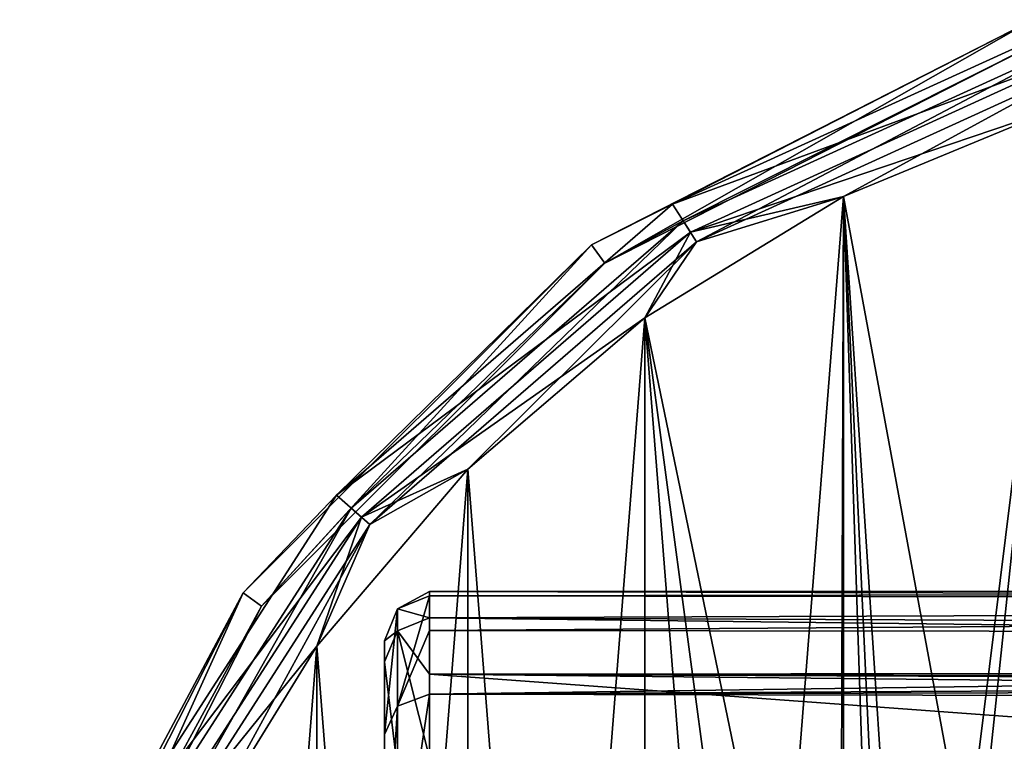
# Model space of a CAD drawing. Header units: millimetres. Extents: x -125 to 171, y -35 to 1363.
# Tile 7 of 256: x -108 to -86, y 17 to 33. Entities that reach past the tile are written whole.
import ezdxf

# ---------------------------------------------------------------- set-up
doc = ezdxf.new("R2010")
doc.units = ezdxf.units.MM
doc.header["$LTSCALE"] = 65.185185
for name, color, linetype in [('1', 7, 'CONTINUOUS'), ('3', 7, 'CONTINUOUS'), ('30', 7, 'CONTINUOUS'), ('607', 7, 'CONTINUOUS'), ('608', 7, 'CONTINUOUS'), ('609', 7, 'CONTINUOUS'), ('610', 7, 'CONTINUOUS'), ('611', 7, 'CONTINUOUS'), ('612', 7, 'CONTINUOUS'), ('618', 7, 'CONTINUOUS')]:
    doc.layers.add(name, color=color, linetype=linetype)

msp = doc.modelspace()

# ---------------------------------------------------------------- linework, layer by layer
at = {"layer": '1', "color": 7, "linetype": 'CONTINUOUS', "true_color": 0xe0f2ff}
for points in [[(-100, 19.37, 2.251), (-100, 18.903, -4.788), (-100, -19.37, 2.251), (-100, 19.37, 2.251)], [(-100, 17.301, 8.996), (-100, 19.37, 2.251), (-100, -17.301, 8.996), (-100, 17.301, 8.996)], [(-100, -17.301, 8.996), (-100, 19.37, 2.251), (-100, -19.37, 2.251), (-100, -17.301, 8.996)], [(-100, 18.903, -4.788), (-100, 15.963, -11.2), (-100, -18.903, -4.788), (-100, 18.903, -4.788)], [(-100, -19.37, 2.251), (-100, 18.903, -4.788), (-100, -18.903, -4.788), (-100, -19.37, 2.251)], [(-100, 12.968, 14.563), (-100, 17.301, 8.996), (-100, -12.968, 14.563), (-100, 12.968, 14.563)], [(-100, -12.968, 14.563), (-100, 17.301, 8.996), (-100, -17.301, 8.996), (-100, -12.968, 14.563)]]:
    msp.add_3dface(points, dxfattribs=at)
at = {"layer": '3', "color": 7, "linetype": 'CONTINUOUS', "true_color": 0xe0f2ff}
for points in [[(-99, 20.455, -1.354), (-99, 20.363, 2.368), (-9, 20.5, 0), (-99, 20.455, -1.354)], [(-9, 20.5, 0), (-99, 20.363, 2.368), (-8.345, 20.221, 3.371), (-9, 20.5, 0)], [(-8.345, 20.221, -3.371), (-99, 20.455, -1.354), (-9, 20.5, 0), (-8.345, 20.221, -3.371)], [(-99, 19.873, -5.031), (-99, 20.455, -1.354), (-8.345, 20.221, -3.371), (-99, 19.873, -5.031)], [(-99, 20.363, 2.368), (-99, 19.598, 6.012), (-8.345, 20.221, 3.371), (-99, 20.363, 2.368)], [(-8.345, 20.221, 3.371), (-99, 19.598, 6.012), (-6.357, 19.485, 6.371), (-8.345, 20.221, 3.371)], [(-6.357, 19.485, -6.371), (-99, 19.873, -5.031), (-8.345, 20.221, -3.371), (-6.357, 19.485, -6.371)], [(-99, 18.635, -8.543), (-99, 19.873, -5.031), (-3.343, 18.72, -8.356), (-99, 18.635, -8.543)], [(-3.343, 18.72, -8.356), (-99, 19.873, -5.031), (-6.357, 19.485, -6.371), (-3.343, 18.72, -8.356)], [(-99, 19.598, 6.012), (-99, 18.188, 9.458), (-6.357, 19.485, 6.371), (-99, 19.598, 6.012)], [(-6.357, 19.485, 6.371), (-99, 18.188, 9.458), (-3.343, 18.72, 8.356), (-6.357, 19.485, 6.371)], [(-3.343, 18.72, 8.356), (-99, 18.188, 9.458), (0, 18.419, 9), (-3.343, 18.72, 8.356)], [(0, 18.419, -9), (-99, 18.635, -8.543), (-3.343, 18.72, -8.356), (0, 18.419, -9)], [(-99, 18.635, -8.543), (115, 17.753, -10.25), (75.002, 16.803, -11.743), (-99, 18.635, -8.543)], [(115, 17.753, -10.25), (-99, 18.635, -8.543), (0, 18.419, -9), (115, 17.753, -10.25)], [(-99, 16.783, -11.772), (-99, 18.635, -8.543), (-73.79, 16.784, -11.771), (-99, 16.783, -11.772)], [(-73.79, 16.784, -11.771), (-99, 18.635, -8.543), (75.002, 16.803, -11.743), (-73.79, 16.784, -11.771)], [(-99, 18.188, 9.458), (115, 17.753, 10.25), (0, 18.419, 9), (-99, 18.188, 9.458)], [(-99, 16.177, 12.592), (115, 17.753, 10.25), (-99, 18.188, 9.458), (-99, 16.177, 12.592)], [(115, 13.177, 15.704), (115, 17.753, 10.25), (-99, 13.633, 15.31), (115, 13.177, 15.704)], [(-99, 13.633, 15.31), (115, 17.753, 10.25), (-99, 16.177, 12.592), (-99, 13.633, 15.31)]]:
    msp.add_3dface(points, dxfattribs=at)
at = {"layer": '30', "color": 7, "linetype": 'CONTINUOUS', "true_color": 0xe0f2ff}
for points in [[(-99, 20.363, 2.368), (-99, 20.455, -1.354), (-99.707, 20.072, 2.335), (-99, 20.363, 2.368)], [(-99, 20.455, -1.354), (-99, 19.873, -5.031), (-99.707, 20.072, 2.335), (-99, 20.455, -1.354)], [(-99, 19.598, 6.012), (-99, 20.363, 2.368), (-99.707, 17.928, 9.323), (-99, 19.598, 6.012)], [(-99, 20.363, 2.368), (-99.707, 20.072, 2.335), (-99.707, 17.928, 9.323), (-99, 20.363, 2.368)], [(-100, 19.37, 2.251), (-100, 17.301, 8.996), (-99.707, 20.072, 2.335), (-100, 19.37, 2.251)], [(-99.707, 19.589, -4.959), (-100, 19.37, 2.251), (-99.707, 20.072, 2.335), (-99.707, 19.589, -4.959)], [(-99.707, 20.072, 2.335), (-100, 17.301, 8.996), (-99.707, 17.928, 9.323), (-99.707, 20.072, 2.335)], [(-99, 19.873, -5.031), (-99.707, 19.589, -4.959), (-99.707, 20.072, 2.335), (-99, 19.873, -5.031)], [(-99, 19.873, -5.031), (-99, 18.635, -8.543), (-99.707, 19.589, -4.959), (-99, 19.873, -5.031)], [(-100, 18.903, -4.788), (-100, 19.37, 2.251), (-99.707, 19.589, -4.959), (-100, 18.903, -4.788)], [(-99.707, 16.543, -11.604), (-100, 18.903, -4.788), (-99.707, 19.589, -4.959), (-99.707, 16.543, -11.604)], [(-99, 18.188, 9.458), (-99, 19.598, 6.012), (-99.707, 17.928, 9.323), (-99, 18.188, 9.458)], [(-99, 18.635, -8.543), (-99, 16.783, -11.772), (-99.707, 19.589, -4.959), (-99, 18.635, -8.543)], [(-99, 16.783, -11.772), (-99.707, 16.543, -11.604), (-99.707, 19.589, -4.959), (-99, 16.783, -11.772)], [(-100, 15.963, -11.2), (-100, 18.903, -4.788), (-99.707, 16.543, -11.604), (-100, 15.963, -11.2)], [(-99, 16.177, 12.592), (-99, 18.188, 9.458), (-99.707, 13.438, 15.091), (-99, 16.177, 12.592)], [(-99, 18.188, 9.458), (-99.707, 17.928, 9.323), (-99.707, 13.438, 15.091), (-99, 18.188, 9.458)], [(-100, 17.301, 8.996), (-100, 12.968, 14.563), (-99.707, 17.928, 9.323), (-100, 17.301, 8.996)], [(-99.707, 17.928, 9.323), (-100, 12.968, 14.563), (-99.707, 13.438, 15.091), (-99.707, 17.928, 9.323)]]:
    msp.add_3dface(points, dxfattribs=at)
at = {"layer": '607', "linetype": 'CONTINUOUS'}
for points in [[(-95.426, 28.113, -51.5), (-93.642, 29.008, -50.5), (-85.738, 33.049, -51.5), (-95.426, 28.113, -51.5)], [(-93.642, 29.008, -50.5), (-84.508, 32.382, -49.767), (-84.715, 33.085, -50.5), (-93.642, 29.008, -50.5)], [(-93.642, 29.008, -50.5), (-84.715, 33.085, -50.5), (-85.738, 33.049, -51.5), (-93.642, 29.008, -50.5)], [(-93.246, 28.392, -49.767), (-84.508, 32.382, -49.767), (-93.642, 29.008, -50.5), (-93.246, 28.392, -49.767)], [(-93.246, 28.392, -49.767), (-85.115, 31.149, -49.5), (-84.508, 32.382, -49.767), (-93.246, 28.392, -49.767)], [(-89.864, 29.183, -49.5), (-85.115, 31.149, -49.5), (-93.246, 28.392, -49.767), (-89.864, 29.183, -49.5)], [(-94.247, 26.498, -49.5), (-89.864, 29.183, -49.5), (-93.246, 28.392, -49.767), (-94.247, 26.498, -49.5)], [(-101.06, 22.581, -50.5), (-93.246, 28.392, -49.767), (-93.642, 29.008, -50.5), (-101.06, 22.581, -50.5)], [(-101.06, 22.581, -50.5), (-93.642, 29.008, -50.5), (-95.426, 28.113, -51.5), (-101.06, 22.581, -50.5)], [(-100.506, 22.101, -49.767), (-93.246, 28.392, -49.767), (-101.06, 22.581, -50.5), (-100.506, 22.101, -49.767)], [(-100.506, 22.101, -49.767), (-94.247, 26.498, -49.5), (-93.246, 28.392, -49.767), (-100.506, 22.101, -49.767)], [(-103.113, 20.426, -51.5), (-101.06, 22.581, -50.5), (-95.426, 28.113, -51.5), (-103.113, 20.426, -51.5)], [(-98.155, 23.16, -49.5), (-94.247, 26.498, -49.5), (-100.506, 22.101, -49.767), (-98.155, 23.16, -49.5)], [(-101.494, 19.252, -49.5), (-98.155, 23.16, -49.5), (-100.506, 22.101, -49.767), (-101.494, 19.252, -49.5)], [(-106.366, 14.324, -50.5), (-100.506, 22.101, -49.767), (-101.06, 22.581, -50.5), (-106.366, 14.324, -50.5)], [(-106.366, 14.324, -50.5), (-101.06, 22.581, -50.5), (-103.113, 20.426, -51.5), (-106.366, 14.324, -50.5)], [(-105.699, 14.02, -49.767), (-100.506, 22.101, -49.767), (-106.366, 14.324, -50.5), (-105.699, 14.02, -49.767)], [(-105.699, 14.02, -49.767), (-101.494, 19.252, -49.5), (-100.506, 22.101, -49.767), (-105.699, 14.02, -49.767)], [(-108.049, 10.738, -51.5), (-106.366, 14.324, -50.5), (-103.113, 20.426, -51.5), (-108.049, 10.738, -51.5)], [(-104.18, 14.87, -49.5), (-101.494, 19.252, -49.5), (-105.699, 14.02, -49.767), (-104.18, 14.87, -49.5)]]:
    msp.add_3dface(points, dxfattribs=at)
at = {"layer": '608', "linetype": 'CONTINUOUS'}
for points in [[(-95.426, 28.113, -51.5), (-85.738, 33.049, -51.5), (-95.425, 28.113, -74.5), (-95.426, 28.113, -51.5)], [(-95.425, 28.113, -74.5), (-85.738, 33.049, -51.5), (-85.738, 33.049, -74.5), (-95.425, 28.113, -74.5)], [(-103.113, 20.426, -51.5), (-95.426, 28.113, -51.5), (-103.113, 20.425, -74.5), (-103.113, 20.426, -51.5)], [(-103.113, 20.425, -74.5), (-95.426, 28.113, -51.5), (-95.425, 28.113, -74.5), (-103.113, 20.425, -74.5)], [(-108.049, 10.738, -51.5), (-103.113, 20.426, -51.5), (-108.049, 10.738, -74.5), (-108.049, 10.738, -51.5)], [(-108.049, 10.738, -74.5), (-103.113, 20.426, -51.5), (-103.113, 20.425, -74.5), (-108.049, 10.738, -74.5)]]:
    msp.add_3dface(points, dxfattribs=at)
at = {"layer": '609', "linetype": 'CONTINUOUS'}
for points in [[(-95.425, 28.113, -74.5), (-85.738, 33.049, -74.5), (-95.132, 27.709, -74.5), (-95.425, 28.113, -74.5)], [(-95.132, 27.709, -74.5), (-85.738, 33.049, -74.5), (-85.584, 32.574, -74.5), (-95.132, 27.709, -74.5)], [(-103.113, 20.425, -74.5), (-95.425, 28.113, -74.5), (-102.709, 20.132, -74.5), (-103.113, 20.425, -74.5)], [(-102.709, 20.132, -74.5), (-95.425, 28.113, -74.5), (-95.132, 27.709, -74.5), (-102.709, 20.132, -74.5)], [(-108.049, 10.738, -74.5), (-103.113, 20.425, -74.5), (-107.574, 10.584, -74.5), (-108.049, 10.738, -74.5)], [(-107.574, 10.584, -74.5), (-103.113, 20.425, -74.5), (-102.709, 20.132, -74.5), (-107.574, 10.584, -74.5)]]:
    msp.add_3dface(points, dxfattribs=at)
at = {"layer": '610', "linetype": 'CONTINUOUS'}
for points in [[(-95.132, 27.709, -74.5), (-85.584, 32.574, -74.5), (-95.132, 27.709, -51.5), (-95.132, 27.709, -74.5)], [(-95.132, 27.709, -51.5), (-85.584, 32.574, -74.5), (-85.584, 32.574, -51.5), (-95.132, 27.709, -51.5)], [(-102.709, 20.132, -74.5), (-95.132, 27.709, -74.5), (-102.709, 20.132, -51.5), (-102.709, 20.132, -74.5)], [(-102.709, 20.132, -51.5), (-95.132, 27.709, -74.5), (-95.132, 27.709, -51.5), (-102.709, 20.132, -51.5)], [(-107.574, 10.584, -74.5), (-102.709, 20.132, -74.5), (-107.574, 10.584, -51.5), (-107.574, 10.584, -74.5)], [(-107.574, 10.584, -51.5), (-102.709, 20.132, -74.5), (-102.709, 20.132, -51.5), (-107.574, 10.584, -51.5)]]:
    msp.add_3dface(points, dxfattribs=at)
at = {"layer": '611', "linetype": 'CONTINUOUS'}
for points in [[(-93.408, 28.644, -50.75), (-85.584, 32.574, -51.5), (-84.593, 32.67, -50.75), (-93.408, 28.644, -50.75)], [(-93.408, 28.644, -50.75), (-84.593, 32.67, -50.75), (-93.111, 28.181, -50.201), (-93.408, 28.644, -50.75)], [(-93.111, 28.181, -50.201), (-84.593, 32.67, -50.75), (-84.438, 32.142, -50.201), (-93.111, 28.181, -50.201)], [(-95.132, 27.709, -51.5), (-85.584, 32.574, -51.5), (-93.408, 28.644, -50.75), (-95.132, 27.709, -51.5)], [(-93.111, 28.181, -50.201), (-84.438, 32.142, -50.201), (-89.864, 29.183, -50), (-93.111, 28.181, -50.201)], [(-89.864, 29.183, -50), (-84.438, 32.142, -50.201), (-85.115, 31.149, -50), (-89.864, 29.183, -50)], [(-94.247, 26.498, -50), (-93.111, 28.181, -50.201), (-89.864, 29.183, -50), (-94.247, 26.498, -50)], [(-100.733, 22.297, -50.75), (-95.132, 27.709, -51.5), (-93.408, 28.644, -50.75), (-100.733, 22.297, -50.75)], [(-100.733, 22.297, -50.75), (-93.408, 28.644, -50.75), (-100.317, 21.937, -50.201), (-100.733, 22.297, -50.75)], [(-100.317, 21.937, -50.201), (-93.408, 28.644, -50.75), (-93.111, 28.181, -50.201), (-100.317, 21.937, -50.201)], [(-100.317, 21.937, -50.201), (-93.111, 28.181, -50.201), (-98.155, 23.16, -50), (-100.317, 21.937, -50.201)], [(-98.155, 23.16, -50), (-93.111, 28.181, -50.201), (-94.247, 26.498, -50), (-98.155, 23.16, -50)], [(-102.709, 20.132, -51.5), (-95.132, 27.709, -51.5), (-100.733, 22.297, -50.75), (-102.709, 20.132, -51.5)], [(-101.494, 19.252, -50), (-100.317, 21.937, -50.201), (-98.155, 23.16, -50), (-101.494, 19.252, -50)], [(-105.972, 14.144, -50.75), (-102.709, 20.132, -51.5), (-100.733, 22.297, -50.75), (-105.972, 14.144, -50.75)], [(-105.972, 14.144, -50.75), (-100.733, 22.297, -50.75), (-105.472, 13.916, -50.201), (-105.972, 14.144, -50.75)], [(-105.472, 13.916, -50.201), (-100.733, 22.297, -50.75), (-100.317, 21.937, -50.201), (-105.472, 13.916, -50.201)], [(-105.472, 13.916, -50.201), (-100.317, 21.937, -50.201), (-104.18, 14.87, -50), (-105.472, 13.916, -50.201)], [(-104.18, 14.87, -50), (-100.317, 21.937, -50.201), (-101.494, 19.252, -50), (-104.18, 14.87, -50)], [(-107.574, 10.584, -51.5), (-102.709, 20.132, -51.5), (-105.972, 14.144, -50.75), (-107.574, 10.584, -51.5)]]:
    msp.add_3dface(points, dxfattribs=at)
at = {"layer": '612', "linetype": 'CONTINUOUS'}
for points in [[(-89.864, 29.183, -50), (-85.115, 31.149, -50), (-88.633, 2.713, -50), (-89.864, 29.183, -50)], [(-88.633, 2.713, -50), (-85.115, 31.149, -50), (-87.841, 5.321, -50), (-88.633, 2.713, -50)], [(-87.841, 5.321, -50), (-85.115, 31.149, -50), (-86.556, 7.725, -50), (-87.841, 5.321, -50)], [(-86.556, 7.725, -50), (-85.115, 31.149, -50), (-84.826, 9.832, -50), (-86.556, 7.725, -50)], [(-89.864, -29.183, -50), (-94.247, -26.498, -50), (-89.864, 29.183, -50), (-89.864, -29.183, -50)], [(-94.247, -26.498, -50), (-94.247, 26.498, -50), (-89.864, 29.183, -50), (-94.247, -26.498, -50)], [(-89.864, -29.183, -50), (-89.864, 29.183, -50), (-88.9, 0, -50), (-89.864, -29.183, -50)], [(-88.9, 0, -50), (-89.864, 29.183, -50), (-88.633, 2.713, -50), (-88.9, 0, -50)], [(-94.247, -26.498, -50), (-98.155, -23.16, -50), (-94.247, 26.498, -50), (-94.247, -26.498, -50)], [(-98.155, -23.16, -50), (-98.155, 23.16, -50), (-94.247, 26.498, -50), (-98.155, -23.16, -50)], [(-98.155, -23.16, -50), (-101.494, -19.252, -50), (-98.155, 23.16, -50), (-98.155, -23.16, -50)], [(-101.494, -19.252, -50), (-101.494, 19.252, -50), (-98.155, 23.16, -50), (-101.494, -19.252, -50)], [(-101.494, -19.252, -50), (-104.18, -14.87, -50), (-101.494, 19.252, -50), (-101.494, -19.252, -50)], [(-104.18, -14.87, -50), (-104.18, 14.87, -50), (-101.494, 19.252, -50), (-104.18, -14.87, -50)]]:
    msp.add_3dface(points, dxfattribs=at)
at = {"layer": '618', "linetype": 'CONTINUOUS'}
for points in [[(-86.526, 11.097, -49.5), (-85.115, 31.149, -49.5), (-89.864, 29.183, -49.5), (-86.526, 11.097, -49.5)], [(-86.526, 11.097, -49.5), (-84.077, 13.176, -49.5), (-85.115, 31.149, -49.5), (-86.526, 11.097, -49.5)], [(-89.95, 5.701, -49.5), (-89.864, 29.183, -49.5), (-94.247, 26.498, -49.5), (-89.95, 5.701, -49.5)], [(-89.95, 5.701, -49.5), (-88.51, 8.572, -49.5), (-89.864, 29.183, -49.5), (-89.95, 5.701, -49.5)], [(-88.51, 8.572, -49.5), (-86.526, 11.097, -49.5), (-89.864, 29.183, -49.5), (-88.51, 8.572, -49.5)], [(-94.247, 26.498, -49.5), (-98.155, 23.16, -49.5), (-94.247, -26.498, -49.5), (-94.247, 26.498, -49.5)], [(-89.95, -5.701, -49.5), (-89.95, 5.701, -49.5), (-94.247, 26.498, -49.5), (-89.95, -5.701, -49.5)], [(-89.95, -5.701, -49.5), (-94.247, 26.498, -49.5), (-89.864, -29.183, -49.5), (-89.95, -5.701, -49.5)], [(-94.247, 26.498, -49.5), (-94.247, -26.498, -49.5), (-89.864, -29.183, -49.5), (-94.247, 26.498, -49.5)], [(-98.155, 23.16, -49.5), (-101.494, 19.252, -49.5), (-98.155, -23.16, -49.5), (-98.155, 23.16, -49.5)], [(-98.155, 23.16, -49.5), (-98.155, -23.16, -49.5), (-94.247, -26.498, -49.5), (-98.155, 23.16, -49.5)], [(-101.494, 19.252, -49.5), (-104.18, 14.87, -49.5), (-101.494, -19.252, -49.5), (-101.494, 19.252, -49.5)], [(-101.494, 19.252, -49.5), (-101.494, -19.252, -49.5), (-98.155, -23.16, -49.5), (-101.494, 19.252, -49.5)]]:
    msp.add_3dface(points, dxfattribs=at)

doc.saveas('drawing.dxf')
